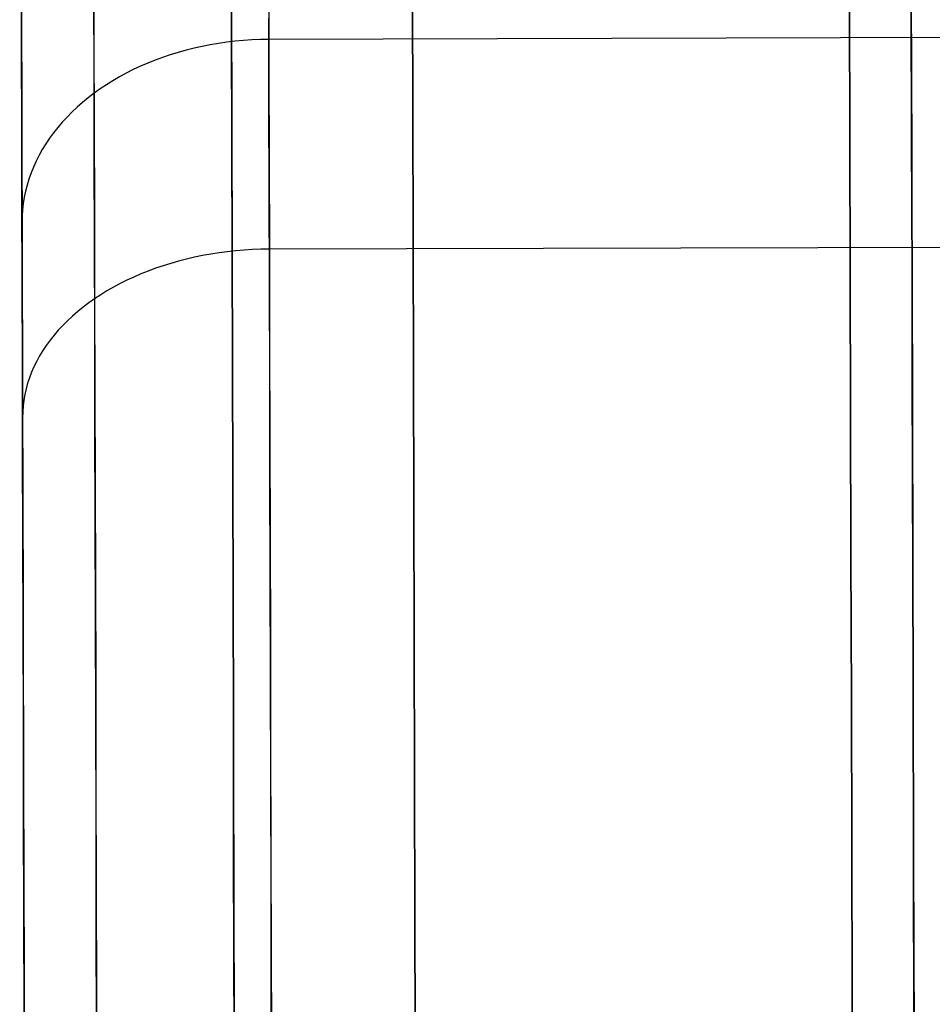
# Model space of a CAD drawing. Header units: millimetres. Extents: x -232 to 233, y -198 to 267.
# Tile 74 of 80: x -7.88 to -0.5, y 243.13 to 251.09. Entities that reach past the tile are written whole.
import ezdxf

# ---------------------------------------------------------------- set-up
doc = ezdxf.new("R2010")
doc.units = ezdxf.units.MM
doc.layers.add('Volume$Volume', color=7, linetype='Continuous', true_color=0x000000)

msp = doc.modelspace()

# ---------------------------------------------------------------- linework, layer by layer
at = {"layer": 'Volume$Volume'}
for p, q in [((-6.1963, 262.0182, 40.5502), (-6.0236, 197.0185, 40.5502)), ((-6.1963, 262.0182, 40.5502), (-6.0236, 197.0185, 40.5502)), ((-7.8806, 256.6163, 40.5502), (-7.7366, 202.4114, 40.5502)), ((-7.8806, 256.6163, 40.5502), (-7.7366, 202.4114, 40.5502)), ((-6.1669, 250.9558, 64.9772), (-6.1691, 251.7907, 64.2185)), ((-6.1691, 251.7907, 16.8819), (-6.1669, 250.9558, 16.1232)), ((-6.1669, 250.9558, 64.9772), (-6.1691, 251.7907, 64.2185)), ((-6.1691, 251.7907, 16.8819), (-6.1669, 250.9558, 16.1232)), ((-7.8673, 251.5982, 24.8396), (-7.8658, 251.0396, 24.0826)), ((-7.8673, 251.5982, 24.8396), (-7.8658, 251.0396, 24.0826)), ((-7.2814, 251.5494, 22.4476), (-7.2797, 250.9079, 21.6938)), ((-7.2814, 251.5494, 22.4476), (-7.2797, 250.9079, 21.6938)), ((-7.8652, 250.8231, 57.2971), (-7.8667, 251.3915, 56.5474)), ((-7.8652, 250.8231, 57.2971), (-7.8667, 251.3915, 56.5474)), ((-5.8666, 251.3511, 21.3065), (-5.8648, 250.67, 20.5603)), ((-5.8666, 251.3511, 21.3065), (-5.8648, 250.67, 20.5603)), ((-4.7008, 250.3476, 69.9588), (-4.7035, 251.3557, 69.2183)), ((-4.7035, 251.3557, 11.8822), (-4.7008, 250.3476, 11.1417)), ((-4.7008, 250.3476, 69.9588), (-4.7035, 251.3557, 69.2183)), ((-4.7035, 251.3557, 11.8822), (-4.7008, 250.3476, 11.1417)), ((-0.668, 251.3649, 21.3065), (-0.6661, 250.6838, 20.5603)), ((-0.668, 251.3649, 21.3065), (-0.6661, 250.6838, 20.5603)), ((-7.279, 250.6602, 59.6839), (-7.2807, 251.3115, 58.9385)), ((-7.279, 250.6602, 59.6839), (-7.2807, 251.3115, 58.9385)), ((-1.1647, 250.1281, 71.8876), (-1.1675, 251.2033, 71.1539)), ((-1.1675, 251.2033, 9.9465), (-1.1647, 250.1281, 9.2128)), ((-1.1647, 250.1281, 71.8876), (-1.1675, 251.2033, 71.1539)), ((-1.1675, 251.2033, 9.9465), (-1.1647, 250.1281, 9.2128)), ((-0.6647, 250.1294, 71.8876), (-0.6675, 251.2046, 71.1539)), ((-0.6675, 251.2046, 9.9465), (-0.6647, 250.1294, 9.2128)), ((-0.6647, 250.1294, 71.8876), (-0.6675, 251.2046, 71.1539)), ((-0.6675, 251.2046, 9.9465), (-0.6647, 250.1294, 9.2128)), ((-5.8641, 250.4076, 60.8141), (-5.866, 251.0983, 60.0769)), ((-5.8641, 250.4076, 60.8141), (-5.866, 251.0983, 60.0769)), ((-0.6654, 250.4214, 60.8141), (-0.6673, 251.1121, 60.0769)), ((-0.6654, 250.4214, 60.8141), (-0.6673, 251.1121, 60.0769)), ((-7.8658, 251.0396, 24.0826), (-7.8643, 250.4551, 23.3454)), ((-7.8658, 251.0396, 24.0826), (-7.8643, 250.4551, 23.3454)), ((-6.1646, 250.0951, 65.7066), (-6.1669, 250.9558, 64.9772)), ((-6.1669, 250.9558, 16.1232), (-6.1646, 250.0951, 15.3939)), ((-6.1646, 250.0951, 65.7066), (-6.1669, 250.9558, 64.9772)), ((-6.1669, 250.9558, 16.1232), (-6.1646, 250.0951, 15.3939)), ((4.5319, 250.9557, 60.2635), (-5.8655, 250.9281, 60.2635)), ((4.5319, 250.9557, 60.2635), (-5.8655, 250.9281, 60.2635)), ((-7.2797, 250.9079, 21.6938), (-7.2779, 250.2405, 20.9627)), ((-7.2797, 250.9079, 21.6938), (-7.2779, 250.2405, 20.9627)), ((-6.4703, 250.8575, 60.2), (-6.535, 250.8413, 60.1852)), ((-6.4703, 250.8575, 60.2), (-6.535, 250.8413, 60.1852)), ((-6.405, 250.8721, 60.2132), (-6.4703, 250.8575, 60.2)), ((-6.405, 250.8721, 60.2132), (-6.4703, 250.8575, 60.2)), ((-6.3389, 250.885, 60.2249), (-6.405, 250.8721, 60.2132)), ((-6.3389, 250.885, 60.2249), (-6.405, 250.8721, 60.2132)), ((-6.2723, 250.8962, 60.2351), (-6.3389, 250.885, 60.2249)), ((-6.2723, 250.8962, 60.2351), (-6.3389, 250.885, 60.2249)), ((-6.2053, 250.9058, 60.2438), (-6.2723, 250.8962, 60.2351)), ((-6.2053, 250.9058, 60.2438), (-6.2723, 250.8962, 60.2351)), ((-6.1378, 250.9136, 60.2508), (-6.2053, 250.9058, 60.2438)), ((-6.1378, 250.9136, 60.2508), (-6.2053, 250.9058, 60.2438)), ((-6.07, 250.9198, 60.2564), (-6.1378, 250.9136, 60.2508)), ((-6.07, 250.9198, 60.2564), (-6.1378, 250.9136, 60.2508)), ((-6.002, 250.9243, 60.2603), (-6.07, 250.9198, 60.2564)), ((-6.002, 250.9243, 60.2603), (-6.07, 250.9198, 60.2564)), ((-5.9338, 250.927, 60.2627), (-6.002, 250.9243, 60.2603)), ((-5.9338, 250.927, 60.2627), (-6.002, 250.9243, 60.2603)), ((-5.8655, 250.9281, 60.2635), (-5.9338, 250.927, 60.2627)), ((-5.8655, 250.9281, 60.2635), (-5.9338, 250.927, 60.2627)), ((-7.8637, 250.2291, 58.0266), (-7.8652, 250.8231, 57.2971)), ((-7.8637, 250.2291, 58.0266), (-7.8652, 250.8231, 57.2971)), ((-6.7241, 250.7832, 60.1322), (-6.7852, 250.7607, 60.1116)), ((-6.7241, 250.7832, 60.1322), (-6.7852, 250.7607, 60.1116)), ((-6.662, 250.8041, 60.1513), (-6.7241, 250.7832, 60.1322)), ((-6.662, 250.8041, 60.1513), (-6.7241, 250.7832, 60.1322)), ((-6.5989, 250.8235, 60.169), (-6.662, 250.8041, 60.1513)), ((-6.5989, 250.8235, 60.169), (-6.662, 250.8041, 60.1513)), ((-6.535, 250.8413, 60.1852), (-6.5989, 250.8235, 60.169)), ((-6.535, 250.8413, 60.1852), (-6.5989, 250.8235, 60.169)), ((-6.9041, 250.7111, 60.0662), (-6.9618, 250.6841, 60.0415)), ((-6.9041, 250.7111, 60.0662), (-6.9618, 250.6841, 60.0415)), ((-6.8452, 250.7366, 60.0896), (-6.9041, 250.7111, 60.0662)), ((-6.8452, 250.7366, 60.0896), (-6.9041, 250.7111, 60.0662)), ((-6.7852, 250.7607, 60.1116), (-6.8452, 250.7366, 60.0896)), ((-6.7852, 250.7607, 60.1116), (-6.8452, 250.7366, 60.0896)), ((-7.2772, 249.9834, 60.4062), (-7.279, 250.6602, 59.6839)), ((-7.2772, 249.9834, 60.4062), (-7.279, 250.6602, 59.6839)), ((-7.0732, 250.6259, 59.9882), (-7.1268, 250.5947, 59.9596)), ((-7.0732, 250.6259, 59.9882), (-7.1268, 250.5947, 59.9596)), ((-7.0181, 250.6557, 60.0155), (-7.0732, 250.6259, 59.9882)), ((-7.0181, 250.6557, 60.0155), (-7.0732, 250.6259, 59.9882)), ((-6.9618, 250.6841, 60.0415), (-7.0181, 250.6557, 60.0155)), ((-6.9618, 250.6841, 60.0415), (-7.0181, 250.6557, 60.0155)), ((-5.8648, 250.67, 20.5603), (-5.8629, 249.9635, 19.8383)), ((-5.8648, 250.67, 20.5603), (-5.8629, 249.9635, 19.8383)), ((-0.6661, 250.6838, 20.5603), (-0.6643, 249.9773, 19.8383)), ((-0.6661, 250.6838, 20.5603), (-0.6643, 249.9773, 19.8383)), ((-7.1789, 250.5622, 59.9298), (-7.2296, 250.5284, 59.8988)), ((-7.1789, 250.5622, 59.9298), (-7.2296, 250.5284, 59.8988)), ((-7.1268, 250.5947, 59.9596), (-7.1789, 250.5622, 59.9298)), ((-7.1268, 250.5947, 59.9596), (-7.1789, 250.5622, 59.9298)), ((-7.8643, 250.4551, 23.3454), (-7.8626, 249.8454, 22.6289)), ((-7.8643, 250.4551, 23.3454), (-7.8626, 249.8454, 22.6289)), ((-7.3259, 250.4571, 59.8334), (-7.3716, 250.4197, 59.7991)), ((-7.3259, 250.4571, 59.8334), (-7.3716, 250.4197, 59.7991)), ((-7.2786, 250.4934, 59.8667), (-7.3259, 250.4571, 59.8334)), ((-7.2786, 250.4934, 59.8667), (-7.3259, 250.4571, 59.8334)), ((-7.2296, 250.5284, 59.8988), (-7.2786, 250.4934, 59.8667)), ((-7.2296, 250.5284, 59.8988), (-7.2786, 250.4934, 59.8667)), ((-7.4155, 250.3812, 59.7637), (-7.4576, 250.3415, 59.7273)), ((-7.4155, 250.3812, 59.7637), (-7.4576, 250.3415, 59.7273)), ((-7.3716, 250.4197, 59.7991), (-7.4155, 250.3812, 59.7637)), ((-7.3716, 250.4197, 59.7991), (-7.4155, 250.3812, 59.7637)), ((-5.8622, 249.6917, 61.5269), (-5.8641, 250.4076, 60.8141)), ((-5.8622, 249.6917, 61.5269), (-5.8641, 250.4076, 60.8141)), ((-0.6635, 249.7056, 61.5269), (-0.6654, 250.4214, 60.8141)), ((-0.6635, 249.7056, 61.5269), (-0.6654, 250.4214, 60.8141)), ((-7.4978, 250.3009, 59.69), (-7.5361, 250.2593, 59.6517)), ((-7.4978, 250.3009, 59.69), (-7.5361, 250.2593, 59.6517)), ((-7.4576, 250.3415, 59.7273), (-7.4978, 250.3009, 59.69)), ((-7.4576, 250.3415, 59.7273), (-7.4978, 250.3009, 59.69)), ((-4.6981, 249.3143, 70.6638), (-4.7008, 250.3476, 69.9588)), ((-4.7008, 250.3476, 11.1417), (-4.6981, 249.3143, 10.4366)), ((-4.6981, 249.3143, 70.6638), (-4.7008, 250.3476, 69.9588)), ((-4.7008, 250.3476, 11.1417), (-4.6981, 249.3143, 10.4366)), ((-7.862, 249.61, 58.735), (-7.8637, 250.2291, 58.0266)), ((-7.862, 249.61, 58.735), (-7.8637, 250.2291, 58.0266)), ((-7.5725, 250.2167, 59.6126), (-7.6068, 250.1732, 59.5727)), ((-7.5725, 250.2167, 59.6126), (-7.6068, 250.1732, 59.5727)), ((-7.5361, 250.2593, 59.6517), (-7.5725, 250.2167, 59.6126)), ((-7.5361, 250.2593, 59.6517), (-7.5725, 250.2167, 59.6126)), ((-7.2779, 250.2405, 20.9627), (-7.2761, 249.5482, 20.2552)), ((-7.2779, 250.2405, 20.9627), (-7.2761, 249.5482, 20.2552)), ((-7.6068, 250.1732, 59.5727), (-7.6392, 250.1289, 59.532)), ((-7.6068, 250.1732, 59.5727), (-7.6392, 250.1289, 59.532)), ((-7.6694, 250.0839, 59.4906), (-7.6976, 250.0381, 59.4485)), ((-7.6694, 250.0839, 59.4906), (-7.6976, 250.0381, 59.4485)), ((-7.6392, 250.1289, 59.532), (-7.6694, 250.0839, 59.4906)), ((-7.6392, 250.1289, 59.532), (-7.6694, 250.0839, 59.4906)), ((-6.1622, 249.2097, 66.4056), (-6.1646, 250.0951, 65.7066)), ((-6.1646, 250.0951, 15.3939), (-6.1622, 249.2097, 14.6948)), ((-6.1622, 249.2097, 66.4056), (-6.1646, 250.0951, 65.7066)), ((-6.1646, 250.0951, 15.3939), (-6.1622, 249.2097, 14.6948)), ((-1.1617, 249.0281, 72.5836), (-1.1647, 250.1281, 71.8876)), ((-1.1647, 250.1281, 9.2128), (-1.1617, 249.0281, 8.5168)), ((-1.1617, 249.0281, 72.5836), (-1.1647, 250.1281, 71.8876)), ((-1.1647, 250.1281, 9.2128), (-1.1617, 249.0281, 8.5168)), ((-0.6617, 249.0294, 72.5836), (-0.6647, 250.1294, 71.8876)), ((-0.6647, 250.1294, 9.2128), (-0.6617, 249.0294, 8.5168)), ((-0.6617, 249.0294, 72.5836), (-0.6647, 250.1294, 71.8876)), ((-0.6647, 250.1294, 9.2128), (-0.6617, 249.0294, 8.5168)), ((-7.7236, 249.9916, 59.4057), (-7.7474, 249.9445, 59.3624)), ((-7.7236, 249.9916, 59.4057), (-7.7474, 249.9445, 59.3624)), ((-7.6976, 250.0381, 59.4485), (-7.7236, 249.9916, 59.4057)), ((-7.6976, 250.0381, 59.4485), (-7.7236, 249.9916, 59.4057)), ((-7.2753, 249.2819, 61.1047), (-7.2772, 249.9834, 60.4062)), ((-7.2753, 249.2819, 61.1047), (-7.2772, 249.9834, 60.4062)), ((-0.6643, 249.9773, 19.8383), (-0.6623, 249.2462, 19.1412)), ((-0.6643, 249.9773, 19.8383), (-0.6623, 249.2462, 19.1412)), ((-7.7474, 249.9445, 59.3624), (-7.7691, 249.8968, 59.3186)), ((-7.7474, 249.9445, 59.3624), (-7.7691, 249.8968, 59.3186)), ((-5.8629, 249.9635, 19.8383), (-5.861, 249.2323, 19.1412)), ((-5.8629, 249.9635, 19.8383), (-5.861, 249.2323, 19.1412)), ((-7.8626, 249.8454, 22.6289), (-7.861, 249.2112, 21.9341)), ((-7.8626, 249.8454, 22.6289), (-7.861, 249.2112, 21.9341)), ((-7.7885, 249.8486, 59.2742), (-7.8056, 249.8, 59.2295)), ((-7.7885, 249.8486, 59.2742), (-7.8056, 249.8, 59.2295)), ((-7.7691, 249.8968, 59.3186), (-7.7885, 249.8486, 59.2742)), ((-7.7691, 249.8968, 59.3186), (-7.7885, 249.8486, 59.2742)), ((-7.8206, 249.7509, 59.1844), (-7.8332, 249.7015, 59.1389)), ((-7.8206, 249.7509, 59.1844), (-7.8332, 249.7015, 59.1389)), ((-7.8056, 249.8, 59.2295), (-7.8206, 249.7509, 59.1844)), ((-7.8056, 249.8, 59.2295), (-7.8206, 249.7509, 59.1844)), ((-7.8332, 249.7015, 59.1389), (-7.8435, 249.6519, 59.0932)), ((-7.8332, 249.7015, 59.1389), (-7.8435, 249.6519, 59.0932)), ((-5.8603, 248.9516, 62.2144), (-5.8622, 249.6917, 61.5269)), ((-5.8603, 248.9516, 62.2144), (-5.8622, 249.6917, 61.5269)), ((-0.6616, 248.9654, 62.2144), (-0.6635, 249.7056, 61.5269)), ((-0.6616, 248.9654, 62.2144), (-0.6635, 249.7056, 61.5269)), ((-7.8603, 248.9668, 59.4215), (-7.862, 249.61, 58.735)), ((-7.8603, 248.9668, 59.4215), (-7.862, 249.61, 58.735)), ((-7.8515, 249.602, 59.0473), (-7.8572, 249.5519, 59.0012)), ((-7.8515, 249.602, 59.0473), (-7.8572, 249.5519, 59.0012)), ((-7.8435, 249.6519, 59.0932), (-7.8515, 249.602, 59.0473)), ((-7.8435, 249.6519, 59.0932), (-7.8515, 249.602, 59.0473)), ((-7.8606, 249.5017, 58.955), (-7.8616, 249.4515, 58.9087)), ((-7.8606, 249.5017, 58.955), (-7.8616, 249.4515, 58.9087)), ((-7.8572, 249.5519, 59.0012), (-7.8606, 249.5017, 58.955)), ((-7.8572, 249.5519, 59.0012), (-7.8606, 249.5017, 58.955)), ((-7.2761, 249.5482, 20.2552), (-7.2742, 248.8318, 19.5721)), ((-7.2761, 249.5482, 20.2552), (-7.2742, 248.8318, 19.5721)), ((-7.2734, 248.5567, 61.7783), (-7.2753, 249.2819, 61.1047)), ((-7.2734, 248.5567, 61.7783), (-7.2753, 249.2819, 61.1047)), ((-4.6952, 248.2573, 71.3326), (-4.6981, 249.3143, 70.6638)), ((-4.6981, 249.3143, 10.4366), (-4.6952, 248.2573, 9.7678)), ((-4.6952, 248.2573, 71.3326), (-4.6981, 249.3143, 70.6638)), ((-4.6981, 249.3143, 10.4366), (-4.6952, 248.2573, 9.7678)), ((-7.861, 249.2112, 21.9341), (-7.8592, 248.5532, 21.2617)), ((-7.861, 249.2112, 21.9341), (-7.8592, 248.5532, 21.2617)), ((-6.3344, 249.1926, 19.1831), (-6.4005, 249.1807, 19.1958)), ((-6.3344, 249.1926, 19.1831), (-6.4005, 249.1807, 19.1958)), ((-6.2678, 249.2029, 19.172), (-6.3344, 249.1926, 19.1831)), ((-6.2678, 249.2029, 19.172), (-6.3344, 249.1926, 19.1831)), ((-6.2008, 249.2117, 19.1626), (-6.2678, 249.2029, 19.172)), ((-6.2008, 249.2117, 19.1626), (-6.2678, 249.2029, 19.172)), ((-6.1333, 249.219, 19.1549), (-6.2008, 249.2117, 19.1626)), ((-6.1333, 249.219, 19.1549), (-6.2008, 249.2117, 19.1626)), ((-6.1598, 248.3004, 67.0734), (-6.1622, 249.2097, 66.4056)), ((-6.1622, 249.2097, 14.6948), (-6.1598, 248.3004, 14.027)), ((-6.1598, 248.3004, 67.0734), (-6.1622, 249.2097, 66.4056)), ((-6.1622, 249.2097, 14.6948), (-6.1598, 248.3004, 14.027)), ((-6.0655, 249.2247, 19.1489), (-6.1333, 249.219, 19.1549)), ((-6.0655, 249.2247, 19.1489), (-6.1333, 249.219, 19.1549)), ((-5.9975, 249.2288, 19.1447), (-6.0655, 249.2247, 19.1489)), ((-5.9975, 249.2288, 19.1447), (-6.0655, 249.2247, 19.1489)), ((-5.9293, 249.2314, 19.1421), (-5.9975, 249.2288, 19.1447)), ((-5.9293, 249.2314, 19.1421), (-5.9975, 249.2288, 19.1447)), ((-5.861, 249.2323, 19.1412), (-5.9293, 249.2314, 19.1421)), ((-5.861, 249.2323, 19.1412), (-5.9293, 249.2314, 19.1421)), ((4.5364, 249.26, 19.1412), (-5.861, 249.2323, 19.1412)), ((4.5364, 249.26, 19.1412), (-5.861, 249.2323, 19.1412)), ((-5.861, 249.2323, 19.1412), (-5.859, 248.4774, 18.4699)), ((-5.861, 249.2323, 19.1412), (-5.859, 248.4774, 18.4699)), ((-0.6623, 249.2462, 19.1412), (-0.6603, 248.4912, 18.4699)), ((-0.6623, 249.2462, 19.1412), (-0.6603, 248.4912, 18.4699)), ((-6.6575, 249.1181, 19.263), (-6.7196, 249.0987, 19.2838)), ((-6.6575, 249.1181, 19.263), (-6.7196, 249.0987, 19.2838)), ((-6.5945, 249.1359, 19.2438), (-6.6575, 249.1181, 19.263)), ((-6.5945, 249.1359, 19.2438), (-6.6575, 249.1181, 19.263)), ((-6.5305, 249.1523, 19.2262), (-6.5945, 249.1359, 19.2438)), ((-6.5305, 249.1523, 19.2262), (-6.5945, 249.1359, 19.2438)), ((-6.4659, 249.1673, 19.2102), (-6.5305, 249.1523, 19.2262)), ((-6.4659, 249.1673, 19.2102), (-6.5305, 249.1523, 19.2262)), ((-6.4005, 249.1807, 19.1958), (-6.4659, 249.1673, 19.2102)), ((-6.4005, 249.1807, 19.1958), (-6.4659, 249.1673, 19.2102)), ((-6.8996, 249.0324, 19.3554), (-6.9573, 249.0075, 19.3822)), ((-6.8996, 249.0324, 19.3554), (-6.9573, 249.0075, 19.3822)), ((-6.8408, 249.0559, 19.33), (-6.8996, 249.0324, 19.3554)), ((-6.8408, 249.0559, 19.33), (-6.8996, 249.0324, 19.3554)), ((-6.7807, 249.078, 19.3062), (-6.8408, 249.0559, 19.33)), ((-6.7807, 249.078, 19.3062), (-6.8408, 249.0559, 19.33)), ((-6.7196, 249.0987, 19.2838), (-6.7807, 249.078, 19.3062)), ((-6.7196, 249.0987, 19.2838), (-6.7807, 249.078, 19.3062)), ((-1.1588, 247.9045, 73.2409), (-1.1617, 249.0281, 72.5836)), ((-1.1617, 249.0281, 8.5168), (-1.1588, 247.9045, 7.8595)), ((-1.1588, 247.9045, 73.2409), (-1.1617, 249.0281, 72.5836)), ((-1.1617, 249.0281, 8.5168), (-1.1588, 247.9045, 7.8595)), ((-0.6588, 247.9059, 73.2409), (-0.6617, 249.0294, 72.5836)), ((-0.6617, 249.0294, 8.5168), (-0.6588, 247.9059, 7.8595)), ((-0.6588, 247.9059, 73.2409), (-0.6617, 249.0294, 72.5836)), ((-0.6617, 249.0294, 8.5168), (-0.6588, 247.9059, 7.8595)), ((-7.8585, 248.3001, 60.0853), (-7.8603, 248.9668, 59.4215)), ((-7.8585, 248.3001, 60.0853), (-7.8603, 248.9668, 59.4215)), ((-7.0687, 248.9539, 19.4402), (-7.1224, 248.9251, 19.4712)), ((-7.0687, 248.9539, 19.4402), (-7.1224, 248.9251, 19.4712)), ((-7.0137, 248.9813, 19.4105), (-7.0687, 248.9539, 19.4402)), ((-7.0137, 248.9813, 19.4105), (-7.0687, 248.9539, 19.4402)), ((-6.9573, 249.0075, 19.3822), (-7.0137, 248.9813, 19.4105)), ((-6.9573, 249.0075, 19.3822), (-7.0137, 248.9813, 19.4105)), ((-5.8582, 248.188, 62.8758), (-5.8603, 248.9516, 62.2144)), ((-5.8582, 248.188, 62.8758), (-5.8603, 248.9516, 62.2144)), ((-0.6595, 248.2018, 62.8758), (-0.6616, 248.9654, 62.2144)), ((-0.6595, 248.2018, 62.8758), (-0.6616, 248.9654, 62.2144)), ((-7.2251, 248.8641, 19.5372), (-7.2742, 248.8318, 19.5721)), ((-7.2251, 248.8641, 19.5372), (-7.2742, 248.8318, 19.5721)), ((-7.1745, 248.8952, 19.5036), (-7.2251, 248.8641, 19.5372)), ((-7.1745, 248.8952, 19.5036), (-7.2251, 248.8641, 19.5372)), ((-7.1224, 248.9251, 19.4712), (-7.1745, 248.8952, 19.5036)), ((-7.1224, 248.9251, 19.4712), (-7.1745, 248.8952, 19.5036)), ((-7.3215, 248.7984, 19.6083), (-7.3672, 248.7639, 19.6456)), ((-7.3215, 248.7984, 19.6083), (-7.3672, 248.7639, 19.6456)), ((-7.2742, 248.8318, 19.5721), (-7.3215, 248.7984, 19.6083)), ((-7.2742, 248.8318, 19.5721), (-7.3215, 248.7984, 19.6083)), ((-7.2742, 248.8318, 19.5721), (-7.2722, 248.0921, 18.9144)), ((-7.2742, 248.8318, 19.5721), (-7.2722, 248.0921, 18.9144)), ((-7.4111, 248.7284, 19.684), (-7.4532, 248.6919, 19.7235)), ((-7.4111, 248.7284, 19.684), (-7.4532, 248.6919, 19.7235)), ((-7.3672, 248.7639, 19.6456), (-7.4111, 248.7284, 19.684)), ((-7.3672, 248.7639, 19.6456), (-7.4111, 248.7284, 19.684)), ((-7.4934, 248.6545, 19.764), (-7.5317, 248.6162, 19.8056)), ((-7.4934, 248.6545, 19.764), (-7.5317, 248.6162, 19.8056)), ((-7.4532, 248.6919, 19.7235), (-7.4934, 248.6545, 19.764)), ((-7.4532, 248.6919, 19.7235), (-7.4934, 248.6545, 19.764)), ((-7.8592, 248.5532, 21.2617), (-7.8574, 247.8723, 20.6125)), ((-7.8592, 248.5532, 21.2617), (-7.8574, 247.8723, 20.6125)), ((-7.5681, 248.577, 19.848), (-7.6025, 248.5369, 19.8914)), ((-7.5681, 248.577, 19.848), (-7.6025, 248.5369, 19.8914)), ((-7.5317, 248.6162, 19.8056), (-7.5681, 248.577, 19.848)), ((-7.5317, 248.6162, 19.8056), (-7.5681, 248.577, 19.848)), ((-7.2714, 247.8084, 62.4264), (-7.2734, 248.5567, 61.7783)), ((-7.2714, 247.8084, 62.4264), (-7.2734, 248.5567, 61.7783)), ((-7.6348, 248.4961, 19.9356), (-7.6651, 248.4546, 19.9806)), ((-7.6348, 248.4961, 19.9356), (-7.6651, 248.4546, 19.9806)), ((-7.6025, 248.5369, 19.8914), (-7.6348, 248.4961, 19.9356)), ((-7.6025, 248.5369, 19.8914), (-7.6348, 248.4961, 19.9356)), ((-5.859, 248.4774, 18.4699), (-5.8569, 247.6997, 17.8253)), ((-5.859, 248.4774, 18.4699), (-5.8569, 247.6997, 17.8253)), ((-0.6603, 248.4912, 18.4699), (-0.6582, 247.7135, 17.8253)), ((-0.6603, 248.4912, 18.4699), (-0.6582, 247.7135, 17.8253)), ((-7.6932, 248.4125, 20.0263), (-7.7193, 248.3696, 20.0728)), ((-7.6932, 248.4125, 20.0263), (-7.7193, 248.3696, 20.0728)), ((-7.6651, 248.4546, 19.9806), (-7.6932, 248.4125, 20.0263)), ((-7.6651, 248.4546, 19.9806), (-7.6932, 248.4125, 20.0263)), ((-7.7431, 248.3263, 20.1198), (-7.7648, 248.2824, 20.1674)), ((-7.7431, 248.3263, 20.1198), (-7.7648, 248.2824, 20.1674)), ((-7.7193, 248.3696, 20.0728), (-7.7431, 248.3263, 20.1198)), ((-7.7193, 248.3696, 20.0728), (-7.7431, 248.3263, 20.1198)), ((-7.8567, 247.6108, 60.7256), (-7.8585, 248.3001, 60.0853)), ((-7.8567, 247.6108, 60.7256), (-7.8585, 248.3001, 60.0853)), ((-7.7842, 248.238, 20.2156), (-7.8014, 248.1932, 20.2642)), ((-7.7842, 248.238, 20.2156), (-7.8014, 248.1932, 20.2642)), ((-7.7648, 248.2824, 20.1674), (-7.7842, 248.238, 20.2156)), ((-7.7648, 248.2824, 20.1674), (-7.7842, 248.238, 20.2156)), ((-6.1574, 247.3686, 67.7093), (-6.1598, 248.3004, 67.0734)), ((-6.1598, 248.3004, 14.027), (-6.1574, 247.3686, 13.3911)), ((-6.1574, 247.3686, 67.7093), (-6.1598, 248.3004, 67.0734)), ((-6.1598, 248.3004, 14.027), (-6.1574, 247.3686, 13.3911)), ((-4.6924, 247.1776, 71.9643), (-4.6952, 248.2573, 71.3326)), ((-4.6952, 248.2573, 9.7678), (-4.6924, 247.1776, 9.1361)), ((-4.6924, 247.1776, 71.9643), (-4.6952, 248.2573, 71.3326)), ((-4.6952, 248.2573, 9.7678), (-4.6924, 247.1776, 9.1361)), ((-7.8163, 248.148, 20.3132), (-7.8289, 248.1025, 20.3625)), ((-7.8163, 248.148, 20.3132), (-7.8289, 248.1025, 20.3625)), ((-7.8014, 248.1932, 20.2642), (-7.8163, 248.148, 20.3132)), ((-7.8014, 248.1932, 20.2642), (-7.8163, 248.148, 20.3132)), ((-5.8561, 247.4019, 63.5102), (-5.8582, 248.188, 62.8758)), ((-5.8561, 247.4019, 63.5102), (-5.8582, 248.188, 62.8758)), ((-0.6575, 247.4157, 63.5102), (-0.6595, 248.2018, 62.8758)), ((-0.6575, 247.4157, 63.5102), (-0.6595, 248.2018, 62.8758)), ((-7.8289, 248.1025, 20.3625), (-7.8393, 248.0568, 20.4122)), ((-7.8289, 248.1025, 20.3625), (-7.8393, 248.0568, 20.4122)), ((-7.2722, 248.0921, 18.9144), (-7.2702, 247.33, 18.2827)), ((-7.2722, 248.0921, 18.9144), (-7.2702, 247.33, 18.2827)), ((-7.8473, 248.0109, 20.462), (-7.853, 247.9647, 20.5121)), ((-7.8473, 248.0109, 20.462), (-7.853, 247.9647, 20.5121)), ((-7.8393, 248.0568, 20.4122), (-7.8473, 248.0109, 20.462)), ((-7.8393, 248.0568, 20.4122), (-7.8473, 248.0109, 20.462)), ((-7.8563, 247.9185, 20.5623), (-7.8574, 247.8723, 20.6125)), ((-7.8563, 247.9185, 20.5623), (-7.8574, 247.8723, 20.6125)), ((-7.853, 247.9647, 20.5121), (-7.8563, 247.9185, 20.5623)), ((-7.853, 247.9647, 20.5121), (-7.8563, 247.9185, 20.5623)), ((-7.8574, 247.8723, 20.6125), (-7.8555, 247.1693, 19.9873)), ((-7.8574, 247.8723, 20.6125), (-7.8555, 247.1693, 19.9873)), ((-1.1557, 246.7589, 73.8589), (-1.1588, 247.9045, 73.2409)), ((-1.1588, 247.9045, 7.8595), (-1.1557, 246.7589, 7.2415)), ((-1.1557, 246.7589, 73.8589), (-1.1588, 247.9045, 73.2409)), ((-1.1588, 247.9045, 7.8595), (-1.1557, 246.7589, 7.2415)), ((-0.6557, 246.7602, 73.8589), (-0.6588, 247.9059, 73.2409)), ((-0.6588, 247.9059, 7.8595), (-0.6557, 246.7602, 7.2415)), ((-0.6557, 246.7602, 73.8589), (-0.6588, 247.9059, 73.2409)), ((-0.6588, 247.9059, 7.8595), (-0.6557, 246.7602, 7.2415)), ((-7.2694, 247.0382, 63.0481), (-7.2714, 247.8084, 62.4264)), ((-7.2694, 247.0382, 63.0481), (-7.2714, 247.8084, 62.4264)), ((-5.8569, 247.6997, 17.8253), (-5.8548, 246.9, 17.208)), ((-5.8569, 247.6997, 17.8253), (-5.8548, 246.9, 17.208)), ((-0.6582, 247.7135, 17.8253), (-0.6561, 246.9138, 17.208)), ((-0.6582, 247.7135, 17.8253), (-0.6561, 246.9138, 17.208)), ((-7.8548, 246.8997, 61.3415), (-7.8567, 247.6108, 60.7256)), ((-7.8548, 246.8997, 61.3415), (-7.8567, 247.6108, 60.7256)), ((-6.1548, 246.4152, 68.3125), (-6.1574, 247.3686, 67.7093)), ((-6.1574, 247.3686, 13.3911), (-6.1548, 246.4152, 12.7879)), ((-6.1548, 246.4152, 68.3125), (-6.1574, 247.3686, 67.7093)), ((-6.1574, 247.3686, 13.3911), (-6.1548, 246.4152, 12.7879)), ((-5.854, 246.5942, 64.1171), (-5.8561, 247.4019, 63.5102)), ((-5.854, 246.5942, 64.1171), (-5.8561, 247.4019, 63.5102)), ((-0.6553, 246.608, 64.1171), (-0.6575, 247.4157, 63.5102)), ((-0.6553, 246.608, 64.1171), (-0.6575, 247.4157, 63.5102)), ((-7.2702, 247.33, 18.2827), (-7.2681, 246.5464, 17.6778)), ((-7.2702, 247.33, 18.2827), (-7.2681, 246.5464, 17.6778)), ((-7.8555, 247.1693, 19.9873), (-7.8536, 246.4449, 19.387)), ((-7.8555, 247.1693, 19.9873), (-7.8536, 246.4449, 19.387)), ((-4.6894, 246.0767, 72.5581), (-4.6924, 247.1776, 71.9643)), ((-4.6924, 247.1776, 9.1361), (-4.6894, 246.0767, 8.5423)), ((-4.6894, 246.0767, 72.5581), (-4.6924, 247.1776, 71.9643)), ((-4.6924, 247.1776, 9.1361), (-4.6894, 246.0767, 8.5423)), ((-7.2673, 246.2468, 63.6427), (-7.2694, 247.0382, 63.0481)), ((-7.2673, 246.2468, 63.6427), (-7.2694, 247.0382, 63.0481)), ((-7.8529, 246.1676, 61.9324), (-7.8548, 246.8997, 61.3415)), ((-7.8529, 246.1676, 61.9324), (-7.8548, 246.8997, 61.3415)), ((-5.8548, 246.9, 17.208), (-5.8526, 246.0794, 16.6188)), ((-5.8548, 246.9, 17.208), (-5.8526, 246.0794, 16.6188)), ((-0.6561, 246.9138, 17.208), (-0.6539, 246.0932, 16.6188)), ((-0.6561, 246.9138, 17.208), (-0.6539, 246.0932, 16.6188)), ((-1.1526, 245.5925, 74.4367), (-1.1557, 246.7589, 73.8589)), ((-1.1557, 246.7589, 7.2415), (-1.1526, 245.5925, 6.6637)), ((-1.1526, 245.5925, 74.4367), (-1.1557, 246.7589, 73.8589)), ((-1.1557, 246.7589, 7.2415), (-1.1526, 245.5925, 6.6637)), ((-0.6526, 245.5938, 74.4367), (-0.6557, 246.7602, 73.8589)), ((-0.6557, 246.7602, 7.2415), (-0.6526, 245.5938, 6.6637)), ((-0.6526, 245.5938, 74.4367), (-0.6557, 246.7602, 73.8589)), ((-0.6557, 246.7602, 7.2415), (-0.6526, 245.5938, 6.6637)), ((-5.8518, 245.766, 64.6955), (-5.854, 246.5942, 64.1171)), ((-5.8518, 245.766, 64.6955), (-5.854, 246.5942, 64.1171)), ((-0.6531, 245.7798, 64.6955), (-0.6553, 246.608, 64.1171)), ((-0.6531, 245.7798, 64.6955), (-0.6553, 246.608, 64.1171)), ((-7.2681, 246.5464, 17.6778), (-7.2659, 245.7423, 17.1005)), ((-7.2681, 246.5464, 17.6778), (-7.2659, 245.7423, 17.1005)), ((-7.8536, 246.4449, 19.387), (-7.8516, 245.7002, 18.8121)), ((-7.8536, 246.4449, 19.387), (-7.8516, 245.7002, 18.8121)), ((-6.1522, 245.4415, 68.8822), (-6.1548, 246.4152, 68.3125)), ((-6.1548, 246.4152, 12.7879), (-6.1522, 245.4415, 12.2182)), ((-6.1522, 245.4415, 68.8822), (-6.1548, 246.4152, 68.3125)), ((-6.1548, 246.4152, 12.7879), (-6.1522, 245.4415, 12.2182)), ((-7.2651, 245.4352, 64.2095), (-7.2673, 246.2468, 63.6427)), ((-7.2651, 245.4352, 64.2095), (-7.2673, 246.2468, 63.6427)), ((-7.8509, 245.4155, 62.4975), (-7.8529, 246.1676, 61.9324)), ((-7.8509, 245.4155, 62.4975), (-7.8529, 246.1676, 61.9324)), ((-5.8526, 246.0794, 16.6188), (-5.8504, 245.2389, 16.0584)), ((-5.8526, 246.0794, 16.6188), (-5.8504, 245.2389, 16.0584)), ((-4.6865, 244.9559, 73.1134), (-4.6894, 246.0767, 72.5581)), ((-4.6894, 246.0767, 8.5423), (-4.6865, 244.9559, 7.987)), ((-4.6865, 244.9559, 73.1134), (-4.6894, 246.0767, 72.5581)), ((-4.6894, 246.0767, 8.5423), (-4.6865, 244.9559, 7.987)), ((-0.6539, 246.0932, 16.6188), (-0.6517, 245.2527, 16.0584)), ((-0.6539, 246.0932, 16.6188), (-0.6517, 245.2527, 16.0584)), ((-5.8495, 244.9182, 65.2448), (-5.8518, 245.766, 64.6955)), ((-5.8495, 244.9182, 65.2448), (-5.8518, 245.766, 64.6955)), ((-0.6509, 244.932, 65.2448), (-0.6531, 245.7798, 64.6955)), ((-0.6509, 244.932, 65.2448), (-0.6531, 245.7798, 64.6955)), ((-7.8516, 245.7002, 18.8121), (-7.8496, 244.936, 18.2634)), ((-7.8516, 245.7002, 18.8121), (-7.8496, 244.936, 18.2634)), ((-7.2659, 245.7423, 17.1005), (-7.2638, 244.9187, 16.5514)), ((-7.2659, 245.7423, 17.1005), (-7.2638, 244.9187, 16.5514)), ((-1.1495, 244.4067, 74.9738), (-1.1526, 245.5925, 74.4367)), ((-1.1526, 245.5925, 6.6637), (-1.1495, 244.4067, 6.1267)), ((-1.1495, 244.4067, 74.9738), (-1.1526, 245.5925, 74.4367)), ((-1.1526, 245.5925, 6.6637), (-1.1495, 244.4067, 6.1267)), ((-0.6495, 244.408, 74.9738), (-0.6526, 245.5938, 74.4367)), ((-0.6526, 245.5938, 6.6637), (-0.6495, 244.408, 6.1267)), ((-0.6495, 244.408, 74.9738), (-0.6526, 245.5938, 74.4367)), ((-0.6526, 245.5938, 6.6637), (-0.6495, 244.408, 6.1267)), ((-6.1496, 244.4486, 69.4178), (-6.1522, 245.4415, 68.8822)), ((-6.1522, 245.4415, 12.2182), (-6.1496, 244.4486, 11.6827)), ((-6.1496, 244.4486, 69.4178), (-6.1522, 245.4415, 68.8822)), ((-6.1522, 245.4415, 12.2182), (-6.1496, 244.4486, 11.6827)), ((-7.8488, 244.6442, 63.0362), (-7.8509, 245.4155, 62.4975)), ((-7.8488, 244.6442, 63.0362), (-7.8509, 245.4155, 62.4975)), ((-7.2629, 244.6045, 64.7478), (-7.2651, 245.4352, 64.2095)), ((-7.2629, 244.6045, 64.7478), (-7.2651, 245.4352, 64.2095)), ((-5.8504, 245.2389, 16.0584), (-5.8481, 244.3794, 15.5276)), ((-5.8504, 245.2389, 16.0584), (-5.8481, 244.3794, 15.5276)), ((-0.6517, 245.2527, 16.0584), (-0.6494, 244.3932, 15.5276)), ((-0.6517, 245.2527, 16.0584), (-0.6494, 244.3932, 15.5276)), ((-7.8496, 244.936, 18.2634), (-7.8475, 244.1532, 17.7416)), ((-7.8496, 244.936, 18.2634), (-7.8475, 244.1532, 17.7416)), ((-7.2638, 244.9187, 16.5514), (-7.2615, 244.0765, 16.0313)), ((-7.2638, 244.9187, 16.5514), (-7.2615, 244.0765, 16.0313)), ((-5.8472, 244.0519, 65.7644), (-5.8495, 244.9182, 65.2448)), ((-5.8472, 244.0519, 65.7644), (-5.8495, 244.9182, 65.2448)), ((-4.6834, 243.8164, 73.6294), (-4.6865, 244.9559, 73.1134)), ((-4.6865, 244.9559, 7.987), (-4.6834, 243.8164, 7.471)), ((-4.6834, 243.8164, 73.6294), (-4.6865, 244.9559, 73.1134)), ((-4.6865, 244.9559, 7.987), (-4.6834, 243.8164, 7.471)), ((-0.6486, 244.0657, 65.7644), (-0.6509, 244.932, 65.2448)), ((-0.6486, 244.0657, 65.7644), (-0.6509, 244.932, 65.2448)), ((-7.8467, 243.8547, 63.5477), (-7.8488, 244.6442, 63.0362)), ((-7.8467, 243.8547, 63.5477), (-7.8488, 244.6442, 63.0362)), ((-7.2607, 243.7556, 65.2569), (-7.2629, 244.6045, 64.7478)), ((-7.2607, 243.7556, 65.2569), (-7.2629, 244.6045, 64.7478)), ((-6.1469, 243.4377, 69.9185), (-6.1496, 244.4486, 69.4178)), ((-6.1496, 244.4486, 11.6827), (-6.1469, 243.4377, 11.1819)), ((-6.1469, 243.4377, 69.9185), (-6.1496, 244.4486, 69.4178)), ((-6.1496, 244.4486, 11.6827), (-6.1469, 243.4377, 11.1819)), ((-1.1463, 243.203, 75.4693), (-1.1495, 244.4067, 74.9738)), ((-1.1495, 244.4067, 6.1267), (-1.1463, 243.203, 5.6311)), ((-1.1463, 243.203, 75.4693), (-1.1495, 244.4067, 74.9738)), ((-1.1495, 244.4067, 6.1267), (-1.1463, 243.203, 5.6311)), ((-0.6463, 243.2043, 75.4693), (-0.6495, 244.408, 74.9738)), ((-0.6495, 244.408, 6.1267), (-0.6463, 243.2043, 5.6311)), ((-0.6463, 243.2043, 75.4693), (-0.6495, 244.408, 74.9738)), ((-0.6495, 244.408, 6.1267), (-0.6463, 243.2043, 5.6311)), ((-5.8481, 244.3794, 15.5276), (-5.8458, 243.502, 15.0269)), ((-5.8481, 244.3794, 15.5276), (-5.8458, 243.502, 15.0269)), ((-0.6494, 244.3932, 15.5276), (-0.6471, 243.5158, 15.0269)), ((-0.6494, 244.3932, 15.5276), (-0.6471, 243.5158, 15.0269)), ((-7.8475, 244.1532, 17.7416), (-7.8454, 243.3528, 17.2472)), ((-7.8475, 244.1532, 17.7416), (-7.8454, 243.3528, 17.2472)), ((-7.2615, 244.0765, 16.0313), (-7.2592, 243.2167, 15.5407)), ((-7.2615, 244.0765, 16.0313), (-7.2592, 243.2167, 15.5407)), ((-5.8449, 243.168, 66.2536), (-5.8472, 244.0519, 65.7644)), ((-5.8449, 243.168, 66.2536), (-5.8472, 244.0519, 65.7644)), ((-0.6462, 243.1818, 66.2536), (-0.6486, 244.0657, 65.7644)), ((-0.6462, 243.1818, 66.2536), (-0.6486, 244.0657, 65.7644)), ((-7.8446, 243.0478, 64.0316), (-7.8467, 243.8547, 63.5477)), ((-7.8446, 243.0478, 64.0316), (-7.8467, 243.8547, 63.5477)), ((-4.6804, 242.6597, 74.1056), (-4.6834, 243.8164, 73.6294)), ((-4.6834, 243.8164, 7.471), (-4.6804, 242.6597, 6.9948)), ((-4.6804, 242.6597, 74.1056), (-4.6834, 243.8164, 73.6294)), ((-4.6834, 243.8164, 7.471), (-4.6804, 242.6597, 6.9948)), ((-7.2584, 242.8895, 65.7362), (-7.2607, 243.7556, 65.2569)), ((-7.2584, 242.8895, 65.7362), (-7.2607, 243.7556, 65.2569)), ((-5.8458, 243.502, 15.0269), (-5.8434, 242.6077, 14.557)), ((-5.8458, 243.502, 15.0269), (-5.8434, 242.6077, 14.557)), ((-0.6471, 243.5158, 15.0269), (-0.6447, 242.6215, 14.557)), ((-0.6471, 243.5158, 15.0269), (-0.6447, 242.6215, 14.557)), ((-6.1442, 242.4101, 70.3839), (-6.1469, 243.4377, 69.9185)), ((-6.1469, 243.4377, 11.1819), (-6.1442, 242.4101, 10.7165)), ((-6.1442, 242.4101, 70.3839), (-6.1469, 243.4377, 69.9185)), ((-6.1469, 243.4377, 11.1819), (-6.1442, 242.4101, 10.7165)), ((-7.8454, 243.3528, 17.2472), (-7.8432, 242.5357, 16.781)), ((-7.8454, 243.3528, 17.2472), (-7.8432, 242.5357, 16.781)), ((-7.2592, 243.2167, 15.5407), (-7.2569, 242.3405, 15.0802)), ((-7.2592, 243.2167, 15.5407), (-7.2569, 242.3405, 15.0802)), ((-5.8425, 242.2677, 66.7118), (-5.8449, 243.168, 66.2536)), ((-5.8425, 242.2677, 66.7118), (-5.8449, 243.168, 66.2536)), ((-1.143, 241.9829, 75.9227), (-1.1463, 243.203, 75.4693)), ((-1.1463, 243.203, 5.6311), (-1.143, 241.9829, 5.1777)), ((-1.143, 241.9829, 75.9227), (-1.1463, 243.203, 75.4693)), ((-1.1463, 243.203, 5.6311), (-1.143, 241.9829, 5.1777)), ((-0.643, 241.9842, 75.9227), (-0.6463, 243.2043, 75.4693)), ((-0.6463, 243.2043, 5.6311), (-0.643, 241.9842, 5.1777)), ((-0.643, 241.9842, 75.9227), (-0.6463, 243.2043, 75.4693)), ((-0.6463, 243.2043, 5.6311), (-0.643, 241.9842, 5.1777)), ((-0.6438, 242.2815, 66.7118), (-0.6462, 243.1818, 66.2536)), ((-0.6438, 242.2815, 66.7118), (-0.6462, 243.1818, 66.2536))]:
    msp.add_line(p, q, dxfattribs=at)

doc.saveas('drawing.dxf')
